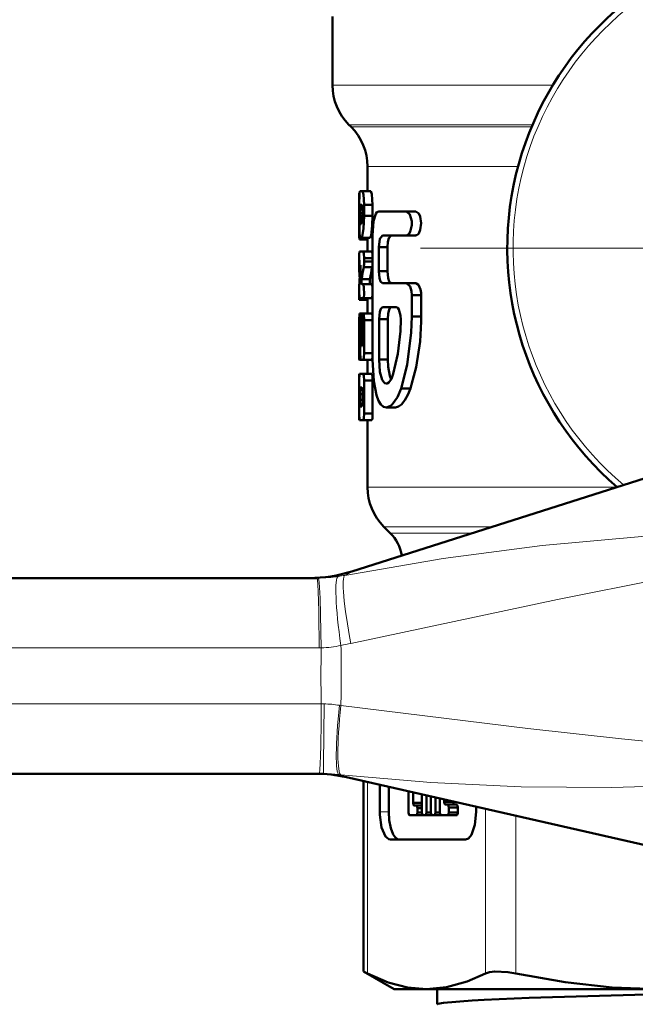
# Model space of a CAD drawing. Extents: x -1358 to 1757, y -1616 to 699.
# Tile 49 of 96: x -600 to -578, y -201 to -165. Entities that reach past the tile are written whole.
import ezdxf

# ---------------------------------------------------------------- set-up
doc = ezdxf.new("R2010")
doc.units = 0
doc.linetypes.add('DASHDOT', pattern=[18.5, 12, -3, 0.5, -3])

msp = doc.modelspace()

# ---------------------------------------------------------------- linework, layer by layer
at = {"color": 7, "lineweight": 50}
for p, q in [((-589.051, -165.273), (-589.051, -167.723)), ((-588.387, -169.216), (-588.465, -169.138)), ((-587.801, -170.63), (-587.801, -171.516)), ((-588.094, -171.577), (-588.099, -171.822)), ((-588.099, -171.822), (-588.099, -172.752)), ((-588.078, -171.516), (-587.981, -171.516)), ((-587.981, -171.516), (-587.679, -171.516)), ((-588.096, -172.397), (-588.096, -172.006)), ((-588.064, -172.006), (-588.007, -172.006)), ((-587.92, -172.006), (-587.92, -172.397)), ((-587.92, -172.006), (-587.616, -172.006)), ((-587.616, -172.006), (-587.616, -172.397)), ((-588.078, -172.3), (-587.981, -172.3)), ((-587.92, -172.397), (-587.616, -172.397)), ((-587.397, -172.24), (-586.411, -172.24)), ((-586.411, -172.24), (-586.077, -172.24)), ((-588.047, -172.691), (-588.03, -172.691)), ((-588.085, -173.242), (-587.801, -173.242)), ((-588.061, -173.181), (-588.012, -173.181)), ((-588.012, -173.181), (-587.71, -173.181)), ((-587.801, -173.181), (-587.801, -173.671)), ((-587.625, -177.541), (-587.625, -173.095)), ((-587.266, -173.095), (-586.411, -173.095)), ((-586.411, -173.095), (-586.077, -173.095)), ((-587.397, -173.523), (-587.397, -174.378)), ((-587.397, -173.523), (-587.083, -173.523)), ((-587.083, -173.523), (-587.083, -174.378)), ((-588.089, -173.671), (-587.952, -173.671)), ((-587.952, -173.671), (-587.649, -173.671)), ((-587.92, -173.916), (-587.92, -174.026)), ((-587.92, -173.916), (-587.616, -173.916)), ((-587.649, -173.671), (-587.625, -173.75)), ((-588.099, -173.977), (-588.099, -174.087)), ((-588.099, -174.087), (-588.097, -174.294)), ((-588.097, -174.294), (-588.045, -174.294)), ((-588.089, -174.161), (-588.052, -174.161)), ((-588.048, -174.342), (-588.052, -174.161)), ((-587.935, -174.233), (-587.632, -174.233)), ((-587.92, -174.026), (-587.616, -174.026)), ((-587.625, -174.192), (-587.632, -174.233)), ((-588.013, -174.666), (-587.711, -174.666)), ((-587.397, -174.378), (-587.083, -174.378)), ((-588.008, -174.847), (-587.952, -174.847)), ((-587.952, -174.847), (-587.649, -174.847)), ((-587.649, -174.847), (-587.625, -174.926)), ((-587.266, -174.805), (-586.411, -174.805)), ((-586.411, -174.805), (-586.077, -174.805)), ((-588.089, -175.337), (-588.097, -175.092)), ((-588.096, -175.092), (-588.096, -175.086)), ((-588.089, -175.337), (-587.952, -175.337)), ((-587.952, -175.337), (-587.649, -175.337)), ((-587.801, -175.337), (-587.801, -175.887)), ((-587.625, -175.258), (-587.649, -175.337)), ((-586.216, -175.232), (-586.216, -176.002)), ((-586.216, -175.232), (-585.877, -175.232)), ((-585.881, -175.148), (-585.877, -175.232)), ((-585.877, -175.232), (-585.877, -176.002)), ((-588.094, -175.398), (-587.794, -175.398)), ((-587.26, -175.66), (-586.778, -175.66)), ((-588.096, -176.132), (-588.089, -175.887)), ((-588.089, -175.887), (-588.057, -175.887)), ((-588.057, -175.887), (-587.757, -175.887)), ((-587.801, -175.887), (-588.027, -175.887)), ((-587.649, -175.887), (-587.952, -175.887)), ((-586.216, -176.002), (-585.877, -176.002)), ((-585.877, -176.002), (-585.878, -176.175)), ((-588.096, -177.308), (-588.096, -176.132)), ((-588.073, -176.377), (-588.07, -176.377)), ((-588.017, -176.377), (-588.017, -176.965)), ((-588.017, -176.377), (-587.981, -176.377)), ((-587.981, -176.965), (-587.981, -176.132)), ((-587.92, -176.132), (-587.92, -177.308)), ((-587.92, -176.132), (-587.616, -176.132)), ((-587.388, -177.541), (-587.388, -176.087)), ((-587.388, -176.087), (-587.074, -176.087)), ((-587.074, -177.541), (-587.074, -176.087)), ((-588.096, -176.531), (-588.097, -176.542)), ((-588.078, -176.475), (-588.078, -177.308)), ((-588.078, -176.475), (-588.059, -176.475)), ((-588.057, -177.308), (-588.057, -176.573)), ((-588.017, -176.965), (-588.007, -177.063)), ((-588.017, -176.965), (-587.981, -176.965)), ((-588.007, -177.063), (-587.992, -177.063)), ((-587.992, -177.063), (-587.981, -176.965)), ((-588.078, -177.308), (-588.058, -177.308)), ((-587.92, -177.308), (-587.616, -177.308)), ((-587.625, -177.474), (-587.649, -177.553)), ((-587.789, -177.553), (-588.089, -177.553)), ((-588.069, -177.553), (-588.039, -177.553)), ((-588.039, -177.553), (-587.952, -177.553)), ((-587.952, -177.553), (-587.649, -177.553)), ((-587.801, -177.553), (-587.801, -178.043)), ((-587.388, -177.541), (-587.074, -177.541)), ((-588.094, -178.043), (-588.099, -178.288)), ((-588.096, -178.288), (-588.089, -178.043)), ((-588.089, -178.043), (-587.952, -178.043)), ((-587.952, -178.043), (-587.649, -178.043)), ((-567.5, -178.479), (-588.361, -185.116)), ((-588.099, -178.288), (-588.099, -179.463)), ((-588.096, -179.463), (-588.096, -178.288)), ((-588.064, -178.533), (-588.007, -178.533)), ((-587.92, -178.288), (-587.92, -179.463)), ((-587.92, -178.288), (-587.616, -178.288)), ((-587.616, -178.288), (-587.616, -179.463)), ((-586.224, -178.427), (-586.267, -178.567)), ((-588.078, -178.973), (-588.078, -178.777)), ((-588.078, -178.777), (-587.981, -178.777)), ((-587.981, -178.777), (-587.981, -178.973)), ((-586.597, -178.567), (-586.267, -178.567)), ((-588.078, -178.973), (-587.981, -178.973)), ((-588.064, -179.218), (-588.007, -179.218)), ((-588.099, -179.463), (-588.094, -179.708)), ((-588.089, -179.708), (-588.097, -179.463)), ((-587.92, -179.463), (-587.616, -179.463)), ((-586.804, -179.251), (-587.124, -179.251)), ((-588.089, -179.708), (-587.952, -179.708)), ((-587.952, -179.708), (-587.649, -179.708)), ((-587.801, -179.708), (-587.801, -182.102)), ((-586.99, -183.741), (-587.215, -183.516)), ((-663.246, -185.352), (-589.609, -185.352)), ((-589.531, -192.352), (-663.246, -192.352)), ((-589.382, -192.352), (-589.531, -192.352)), ((-567.396, -197.285), (-588.554, -192.476)), ((-587.947, -199.419), (-587.947, -192.614)), ((-587.362, -193.708), (-587.362, -192.747)), ((-587.038, -192.821), (-587.038, -193.708)), ((-586.33, -193.737), (-586.33, -192.982)), ((-586.169, -193.024), (-586.143, -193.024)), ((-586.169, -193.024), (-586.169, -193.386)), ((-585.854, -193.737), (-585.854, -193.09)), ((-585.691, -193.127), (-585.691, -193.737)), ((-585.529, -193.737), (-585.529, -193.164)), ((-585.366, -193.201), (-585.366, -193.737)), ((-585.208, -193.737), (-585.208, -193.237)), ((-585.053, -193.272), (-585.053, -193.356)), ((-586.169, -193.386), (-585.844, -193.386)), ((-586.127, -193.487), (-586.054, -193.487)), ((-586.053, -193.487), (-585.854, -193.487)), ((-586.012, -193.588), (-585.854, -193.588)), ((-586.012, -193.588), (-586.012, -193.737)), ((-585.053, -193.356), (-584.728, -193.356)), ((-585.01, -193.457), (-584.938, -193.457)), ((-584.937, -193.457), (-584.613, -193.457)), ((-584.896, -193.558), (-584.571, -193.558)), ((-584.896, -193.558), (-584.896, -193.737)), ((-584.728, -193.356), (-584.728, -193.346)), ((-584.571, -193.737), (-584.571, -193.558)), ((-583.913, -193.531), (-583.913, -193.708)), ((-586.054, -193.838), (-586.288, -193.838)), ((-586.288, -193.838), (-586.053, -193.838)), ((-586.053, -193.838), (-585.729, -193.838)), ((-586.012, -193.737), (-585.854, -193.737)), ((-585.734, -193.838), (-585.811, -193.838)), ((-585.811, -193.838), (-585.733, -193.838)), ((-585.733, -193.838), (-585.408, -193.838)), ((-585.691, -193.737), (-585.529, -193.737)), ((-585.487, -193.838), (-585.408, -193.838)), ((-585.409, -193.838), (-585.486, -193.838)), ((-585.408, -193.838), (-585.084, -193.838)), ((-585.366, -193.737), (-585.208, -193.737)), ((-584.938, -193.838), (-585.166, -193.838)), ((-584.937, -193.838), (-584.612, -193.838)), ((-584.896, -193.737), (-584.571, -193.737)), ((-584.296, -194.708), (-586.98, -194.708)), ((-587.947, -199.419), (-587.795, -199.497)), ((-586.851, -200.052), (-587.947, -199.419)), ((-586.851, -200.052), (-585.687, -200.052)), ((-585.687, -200.052), (-577.406, -200.052)), ((-585.311, -200.598), (-585.311, -200.052))]:
    msp.add_line(p, q, dxfattribs=at)
at = {"color": 7, "lineweight": 18}
for p, q in [((-589.051, -167.723), (-581.174, -167.723)), ((-588.465, -169.138), (-581.899, -169.138)), ((-588.387, -169.216), (-581.932, -169.216)), ((-587.801, -170.63), (-582.415, -170.63)), ((-578.879, -182.102), (-587.801, -182.102)), ((-583.332, -183.516), (-587.215, -183.516)), ((-586.99, -183.741), (-584.039, -183.741)), ((-589.609, -185.352), (-589.557, -185.352)), ((-589.533, -187.852), (-663.169, -187.852)), ((-589.455, -187.851), (-589.533, -187.851)), ((-663.169, -189.852), (-589.454, -189.852)), ((-589.454, -189.852), (-589.355, -189.853)), ((-588.802, -189.903), (-588.752, -189.912)), ((-588.749, -192.39), (-588.824, -192.382)), ((-587.795, -192.649), (-587.795, -199.497)), ((-583.578, -199.497), (-583.578, -193.607)), ((-587.038, -193.708), (-587.362, -193.708)), ((-582.496, -193.853), (-582.496, -199.497))]:
    msp.add_line(p, q, dxfattribs=at)
at = {"color": 7, "linetype": 'DASHDOT', "lineweight": 18}
msp.add_line((-557.193, -173.552), (-585.91, -173.552), dxfattribs=at)
at = {"color": 7, "lineweight": 50}
for points in [[(-588.096, -172.006), (-588.09, -171.607), (-588.078, -171.516)], [(-587.981, -171.516), (-587.942, -171.635), (-587.92, -172.006)], [(-587.679, -171.516), (-587.64, -171.627), (-587.616, -172.006)], [(-588.078, -172.3), (-588.072, -172.039), (-588.067, -172.011), (-588.065, -172.007), (-588.064, -172.006)], [(-588.007, -172.006), (-588.003, -172.01), (-587.995, -172.033), (-587.985, -172.12), (-587.981, -172.3)], [(-588.061, -173.181), (-588.074, -173.154), (-588.089, -172.981), (-588.097, -172.397)], [(-588.047, -172.691), (-588.049, -172.689), (-588.054, -172.681), (-588.065, -172.616), (-588.078, -172.3)], [(-587.981, -172.3), (-588.009, -172.639), (-588.03, -172.691)], [(-587.92, -172.397), (-587.939, -172.851), (-587.987, -173.145), (-588.012, -173.181)], [(-587.616, -172.397), (-587.627, -172.746), (-587.672, -173.099), (-587.687, -173.151), (-587.71, -173.181)], [(-587.625, -173.095), (-587.584, -172.59), (-587.499, -172.321), (-587.461, -172.269), (-587.397, -172.24)], [(-586.411, -172.24), (-586.281, -172.351), (-586.219, -172.592), (-586.218, -172.725), (-586.272, -172.964), (-586.325, -173.049), (-586.411, -173.095)], [(-586.077, -172.24), (-585.967, -172.311), (-585.914, -172.423), (-585.877, -172.662), (-585.911, -172.903), (-585.967, -173.023), (-586.005, -173.066), (-586.039, -173.086)], [(-588.099, -172.752), (-588.095, -173.153), (-588.084, -173.242)], [(-587.266, -173.095), (-587.359, -173.217), (-587.397, -173.523)], [(-586.95, -173.095), (-587.035, -173.19), (-587.068, -173.322), (-587.083, -173.523)], [(-588.089, -174.161), (-588.095, -173.778), (-588.089, -173.671)], [(-587.952, -173.671), (-587.929, -173.744), (-587.919, -173.916)], [(-588.013, -174.666), (-588.016, -174.797), (-588.013, -174.833), (-588.008, -174.847)], [(-587.711, -174.666), (-587.715, -174.797), (-587.711, -174.833), (-587.706, -174.847)], [(-587.397, -174.378), (-587.372, -174.632), (-587.333, -174.748), (-587.266, -174.805)], [(-587.083, -174.378), (-587.059, -174.627), (-587.02, -174.744), (-586.954, -174.804)], [(-588.094, -174.909), (-588.098, -174.96), (-588.094, -175.398)], [(-587.952, -174.847), (-587.926, -174.94), (-587.924, -175.22), (-587.934, -175.295), (-587.952, -175.337)], [(-586.411, -174.805), (-586.276, -174.928), (-586.227, -175.096), (-586.216, -175.232)], [(-586.077, -174.805), (-585.975, -174.866), (-585.901, -175.033), (-585.881, -175.148)], [(-587.388, -176.087), (-587.364, -175.836), (-587.325, -175.718), (-587.26, -175.66)], [(-587.074, -176.087), (-587.06, -175.893), (-587.027, -175.755), (-587.002, -175.704), (-586.98, -175.676), (-586.943, -175.66)], [(-586.778, -175.66), (-586.719, -175.688), (-586.677, -175.743), (-586.615, -175.96), (-586.606, -176.1)], [(-588.057, -175.887), (-588.031, -176.013), (-588.016, -176.377)], [(-587.981, -176.132), (-587.972, -175.957), (-587.961, -175.9), (-587.957, -175.891), (-587.955, -175.889), (-587.953, -175.888), (-587.952, -175.887)], [(-587.952, -175.887), (-587.95, -175.888), (-587.949, -175.889), (-587.946, -175.891), (-587.943, -175.898), (-587.936, -175.92), (-587.92, -176.132)], [(-587.649, -175.887), (-587.648, -175.888), (-587.645, -175.889), (-587.643, -175.892), (-587.638, -175.902), (-587.625, -175.966)], [(-586.216, -176.002), (-586.233, -176.566), (-586.382, -177.723), (-586.597, -178.567)], [(-588.057, -176.573), (-588.063, -176.414), (-588.067, -176.386), (-588.07, -176.377)], [(-586.606, -176.1), (-586.622, -176.519), (-586.715, -177.334), (-586.876, -178.054)], [(-585.878, -176.175), (-585.921, -176.893), (-586.064, -177.807), (-586.224, -178.427)], [(-588.089, -177.553), (-588.09, -177.552), (-588.09, -177.55), (-588.093, -177.533), (-588.097, -177.308)], [(-588.078, -177.308), (-588.085, -177.528), (-588.088, -177.55), (-588.088, -177.552), (-588.089, -177.553)], [(-588.039, -177.553), (-588.052, -177.481), (-588.058, -177.308)], [(-587.92, -177.308), (-587.929, -177.48), (-587.938, -177.526), (-587.952, -177.553)], [(-587.124, -179.251), (-587.227, -179.223), (-587.321, -179.142), (-587.402, -179.011), (-587.478, -178.816), (-587.579, -178.316), (-587.625, -177.541)], [(-587.12, -178.395), (-587.176, -178.379), (-587.21, -178.352), (-587.271, -178.259), (-587.354, -177.976), (-587.388, -177.541)], [(-586.956, -178.256), (-587.006, -178.123), (-587.063, -177.797), (-587.074, -177.541)], [(-587.952, -178.043), (-587.929, -178.116), (-587.919, -178.288)], [(-587.649, -178.043), (-587.626, -178.116), (-587.616, -178.288)], [(-586.876, -178.054), (-586.938, -178.222), (-587.039, -178.363), (-587.095, -178.392), (-587.12, -178.395)], [(-588.078, -178.777), (-588.074, -178.605), (-588.068, -178.544), (-588.064, -178.533)], [(-588.007, -178.533), (-588.003, -178.537), (-587.995, -178.56), (-587.981, -178.777)], [(-586.597, -178.567), (-586.725, -178.882), (-586.913, -179.149), (-586.973, -179.198), (-587.124, -179.251)], [(-586.267, -178.567), (-586.359, -178.805), (-586.463, -178.994), (-586.58, -179.14), (-586.692, -179.222), (-586.804, -179.251)], [(-588.064, -179.218), (-588.066, -179.214), (-588.071, -179.191), (-588.078, -178.973)], [(-587.981, -178.973), (-587.992, -179.171), (-587.999, -179.206), (-588.007, -179.218)], [(-587.92, -179.463), (-587.929, -179.635), (-587.938, -179.681), (-587.952, -179.708)], [(-587.616, -179.463), (-587.626, -179.635), (-587.634, -179.681), (-587.649, -179.708)], [(-586.169, -193.386), (-586.16, -193.447), (-586.15, -193.47), (-586.141, -193.482), (-586.135, -193.485), (-586.127, -193.487)], [(-586.054, -193.487), (-586.045, -193.489), (-586.04, -193.493), (-586.03, -193.506), (-586.02, -193.528), (-586.012, -193.588)], [(-585.053, -193.356), (-585.044, -193.417), (-585.034, -193.44), (-585.024, -193.452), (-585.019, -193.455), (-585.01, -193.457)], [(-584.938, -193.457), (-584.93, -193.459), (-584.925, -193.462), (-584.915, -193.473), (-584.906, -193.494), (-584.896, -193.558)], [(-584.686, -193.457), (-584.694, -193.455), (-584.7, -193.452), (-584.71, -193.439), (-584.726, -193.389), (-584.728, -193.356)], [(-584.571, -193.558), (-584.58, -193.497), (-584.593, -193.47), (-584.601, -193.462), (-584.613, -193.457)], [(-586.98, -194.708), (-587.041, -194.694), (-587.158, -194.592), (-587.295, -194.273), (-587.36, -193.819), (-587.362, -193.708)], [(-587.038, -193.708), (-587.02, -194.009), (-586.965, -194.295), (-586.877, -194.523), (-586.807, -194.625), (-586.732, -194.687), (-586.655, -194.708)], [(-586.288, -193.838), (-586.296, -193.836), (-586.301, -193.833), (-586.31, -193.822), (-586.32, -193.802), (-586.33, -193.737)], [(-586.012, -193.737), (-586.02, -193.798), (-586.03, -193.82), (-586.04, -193.832), (-586.046, -193.836), (-586.054, -193.838)], [(-585.811, -193.838), (-585.82, -193.836), (-585.825, -193.832), (-585.835, -193.82), (-585.845, -193.798), (-585.854, -193.737)], [(-585.691, -193.737), (-585.7, -193.798), (-585.71, -193.82), (-585.72, -193.832), (-585.725, -193.836), (-585.734, -193.838)], [(-585.486, -193.838), (-585.495, -193.836), (-585.5, -193.832), (-585.51, -193.82), (-585.52, -193.798), (-585.529, -193.737)], [(-585.366, -193.737), (-585.375, -193.798), (-585.385, -193.82), (-585.395, -193.832), (-585.4, -193.836), (-585.409, -193.838)], [(-585.166, -193.838), (-585.175, -193.836), (-585.18, -193.832), (-585.19, -193.82), (-585.2, -193.798), (-585.208, -193.737)], [(-584.896, -193.737), (-584.904, -193.798), (-584.914, -193.82), (-584.924, -193.832), (-584.929, -193.836), (-584.938, -193.838)], [(-584.613, -193.838), (-584.605, -193.836), (-584.599, -193.832), (-584.589, -193.82), (-584.573, -193.769), (-584.571, -193.737)], [(-583.913, -193.708), (-583.958, -194.173), (-584.08, -194.533), (-584.192, -194.67), (-584.296, -194.708)], [(-587.795, -199.497), (-587.062, -199.812), (-586.365, -199.993), (-585.687, -200.052)], [(-585.687, -200.052), (-584.974, -199.987), (-584.24, -199.786), (-583.578, -199.497)], [(-583.578, -199.497), (-583.433, -199.447), (-583.249, -199.422), (-582.78, -199.447), (-582.496, -199.497)], [(-582.496, -199.497), (-580.727, -199.811), (-579.046, -199.992), (-577.406, -200.052)], [(-583.626, -200.438), (-582.014, -200.371), (-577.82, -200.246), (-569.704, -200.052)], [(-585.311, -200.598), (-585.31, -200.595), (-585.308, -200.591), (-585.302, -200.587), (-585.284, -200.578), (-585.077, -200.539), (-584.059, -200.46), (-583.626, -200.438)]]:
    msp.add_lwpolyline(points, dxfattribs=at)
at = {"color": 7, "lineweight": 18}
for points in [[(-588.607, -185.255), (-585.089, -184.647), (-581.558, -184.186), (-577.994, -183.87), (-575.127, -183.717), (-573.218, -183.656), (-569.388, -183.601), (-567.233, -183.59)], [(-567.232, -183.61), (-572.271, -184.45), (-577.296, -185.38), (-581.005, -186.119), (-588.395, -187.691)], [(-589.455, -187.851), (-589.496, -186.077), (-589.529, -185.502), (-589.547, -185.372), (-589.551, -185.358), (-589.554, -185.354), (-589.556, -185.352), (-589.557, -185.352)], [(-589.382, -192.352), (-589.381, -192.351), (-589.38, -192.348), (-589.377, -192.316), (-589.368, -192.02), (-589.355, -189.853)], [(-588.752, -189.912), (-582.065, -190.733), (-578.717, -191.106), (-573.675, -191.602), (-570.427, -191.876), (-567.178, -192.109)], [(-567.178, -192.121), (-571.018, -192.444), (-572.935, -192.585), (-575.823, -192.751), (-579.066, -192.845), (-582.307, -192.819), (-585.533, -192.667), (-588.749, -192.39)]]:
    msp.add_lwpolyline(points, dxfattribs=at)
at = {"color": 7, "lineweight": 50}
for centre, radius, start, end in [((-571.551, -173.552), 11.25, 103.5334, 229.4195), ((-587.051, -167.723), 2, 180, 225), ((-589.801, -170.63), 2, 0, 45.0002), ((-586.09, -172.944), 0.151, 274.9924, 289.7639), ((-585.207, -173.897), 2.892, 176.7524, 181.5832), ((-581.382, -174.057), 6.72, 182.0213, 184.8669), ((-579.479, -175.984), 8.635, 168.303, 171.2226), ((-589.052, -174.05), 1.132, 350.6834, 1.1802), ((-579.276, -175.994), 8.539, 168.1002, 171.0544), ((-580.687, -175.232), 7.415, 173.1002, 177.2739), ((-582.967, -175.053), 5.13, 178.0597, 180.3681), ((-587.571, -176.446), 0.507, 172.167, 183.2668), ((-578.66, -176.753), 9.44, 178.7212, 181.3635), ((-585.801, -182.102), 2, 180, 225.0001), ((-588.051, -184.802), 1.5, 9.7731, 45), ((-589.877, -180.352), 4.999, 269.9999, 287.6513), ((-589.662, -197.35), 4.999, 77.1928, 90)]:
    msp.add_arc(centre, radius, start, end, dxfattribs=at)
at = {"color": 7, "lineweight": 18}
for centre, radius, start, end in [((-571.551, -173.552), 11.045, 103.5334, 230.0805), ((-589.029, -184.215), 1.122, 292.0807, 306.5259), ((-589.615, -180.095), 5.257, 270.6368, 278.4005), ((-589.618, -180.038), 5.314, 278.3437, 280.9673), ((-590.02, -180.279), 7.588, 279.6299, 282.3675), ((-536.902, -188.836), 52.562, 178.927, 181.1077), ((-589.545, -184.394), 3.458, 271.499, 283.2876), ((-643.4, -188.802), 54.66, 358.8366, 1.0925), ((-589.391, -193.288), 3.435, 80.1285, 89.4033), ((-589.385, -197.612), 5.26, 83.8808, 89.9671), ((-589.07, -193.519), 1.164, 63.7085, 77.8222)]:
    msp.add_arc(centre, radius, start, end, dxfattribs=at)
for centre, major_axis, ratio, start_param, end_param in [((-589.609, -187.852), (0, 2.5), 0.030539, 4.712389, 6.283185), ((-588.476, -187.767), (0.367, -2.473), 0.108324, 3.158386, 4.693363), ((-588.12, -187.706), (0.481, -2.453), 0.106524, 3.163817, 4.685283), ((-589.531, -189.852), (0, 2.5), 0.030539, 3.141593, 4.712389), ((-588.553, -189.897), (-0.268, -2.486), 0.098821, 4.725741, 6.270612), ((-588.478, -189.905), (-0.267, -2.486), 0.108736, 4.726975, 6.267162)]:
    msp.add_ellipse(centre, major_axis=major_axis, ratio=ratio, start_param=start_param, end_param=end_param, dxfattribs=at)

doc.saveas('drawing.dxf')
